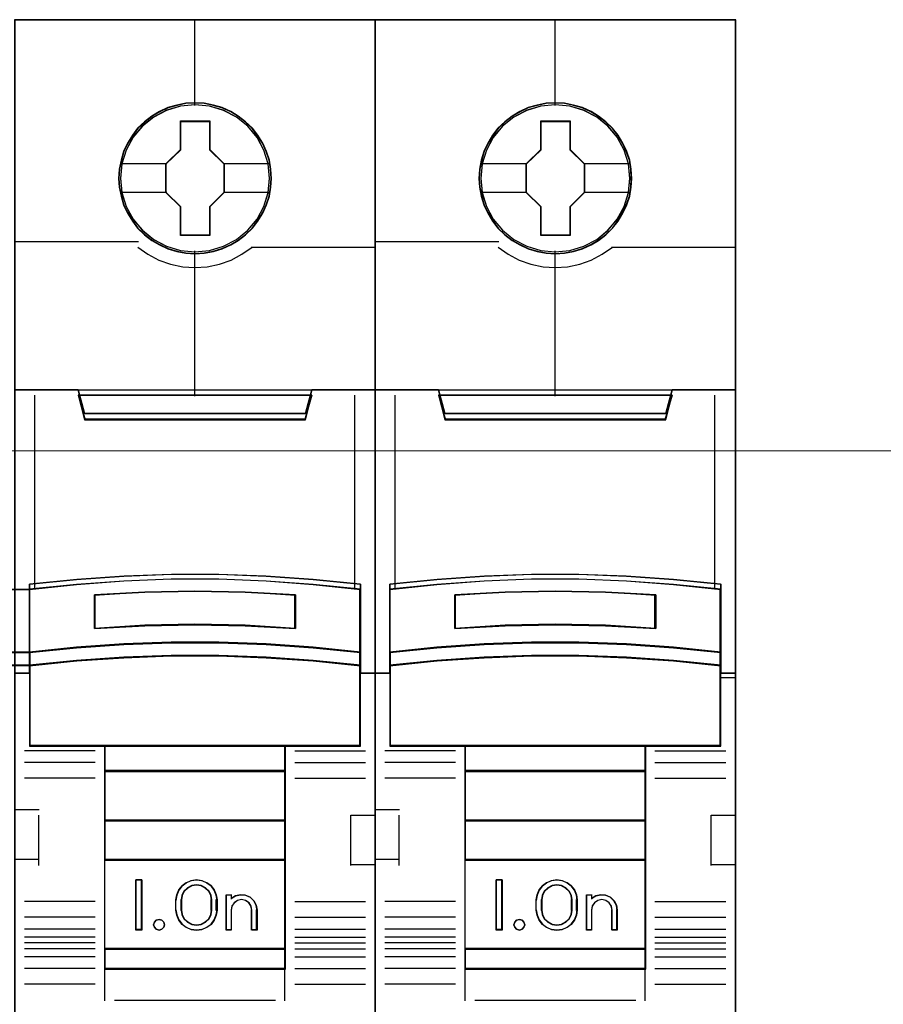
# Model space of a CAD drawing. Header units: millimetres. Extents: x 0 to 1096681, y -272449 to 90187.
# Tile 11 of 35: x 923708 to 928007, y -140419 to -135516. Entities that reach past the tile are written whole.
import ezdxf

# ---------------------------------------------------------------- set-up
doc = ezdxf.new("R2010")
doc.units = ezdxf.units.MM
doc.layers.add('45', color=7, linetype='Continuous')

msp = doc.modelspace()

# ---------------------------------------------------------------- linework, layer by layer
at = {"lineweight": 0}
msp.add_line((912950.761, -137662.987), (933790.438, -137662.987), dxfattribs=at)
for points in [[(923609.974, -138351.942), (923757.071, -138351.942)], [(923757.392, -138354.958), (923609.974, -138354.958)]]:
    msp.add_lwpolyline(points)
for points in [[(923609.974, -138664.169), (923756.805, -138664.169), (923756.805, -138734.361), (923609.974, -138734.361)], [(923609.974, -138667.598), (923756.805, -138667.598), (923756.805, -138731.012), (923609.974, -138731.012)]]:
    msp.add_lwpolyline(points, close=True)
at = {"layer": '45', "color": 7}
for points in [[(925479.861, -135516.31), (923682.554, -135516.31), (923682.554, -143687.009), (925479.861, -143687.009), (925479.861, -135516.31)], [(927273.348, -135516.31), (925476.041, -135516.31), (925476.041, -143687.009), (927273.348, -143687.009), (927273.348, -135516.31)], [(924961.535, -136306.231), (924959.304, -136261.098), (924952.052, -136215.964), (924936.433, -136172.482), (924918.024, -136130.652), (924894.594, -136091.573), (924866.702, -136056.897), (924833.232, -136024.974), (924796.414, -135996.903), (924759.597, -135972.685), (924716.085, -135953.971), (924672.574, -135941.312), (924626.831, -135932.505), (924581.646, -135930.304), (924535.903, -135932.505), (924491.275, -135941.312), (924446.09, -135953.971), (924404.81, -135972.685), (924365.761, -135996.903), (924329.502, -136024.974), (924295.473, -136056.897), (924269.255, -136091.573), (924244.71, -136130.652), (924224.628, -136172.482), (924212.913, -136215.964), (924203.987, -136261.098), (924200.64, -136306.231), (924203.987, -136350.814), (924212.913, -136394.846), (924224.628, -136438.328), (924244.71, -136479.609), (924269.255, -136519.238), (924295.473, -136555.014), (924329.502, -136586.938), (924365.761, -136615.009), (924404.81, -136638.126), (924446.09, -136656.839), (924491.275, -136670.049), (924535.903, -136679.406), (924581.646, -136681.608), (924626.831, -136679.406), (924672.574, -136670.049), (924716.085, -136656.839), (924759.597, -136638.126), (924796.414, -136615.009), (924833.232, -136586.938), (924866.702, -136555.014), (924894.594, -136519.238), (924918.024, -136479.609), (924936.433, -136438.328), (924952.052, -136394.846), (924959.304, -136350.814), (924961.535, -136306.231)], [(924961.535, -136306.231), (924959.304, -136261.098), (924952.052, -136215.964), (924936.433, -136172.482), (924918.024, -136130.652), (924894.594, -136091.573), (924866.702, -136056.897), (924833.232, -136024.974), (924796.414, -135996.903), (924759.597, -135972.685), (924716.085, -135953.971), (924672.574, -135941.312), (924626.831, -135932.505), (924581.646, -135930.304), (924535.903, -135932.505), (924491.275, -135941.312), (924446.09, -135953.971), (924404.81, -135972.685), (924365.761, -135996.903), (924329.502, -136024.974), (924295.473, -136056.897), (924269.255, -136091.573), (924244.71, -136130.652), (924224.628, -136172.482), (924212.913, -136215.964), (924203.987, -136261.098), (924200.64, -136306.231), (924203.987, -136350.814), (924212.913, -136394.846), (924224.628, -136438.328), (924244.71, -136479.609), (924269.255, -136519.238), (924295.473, -136555.014), (924329.502, -136586.938), (924365.761, -136615.009), (924404.81, -136638.126), (924446.09, -136656.839), (924491.275, -136670.049), (924535.903, -136679.406), (924581.646, -136681.608), (924626.831, -136679.406), (924672.574, -136670.049), (924716.085, -136656.839), (924759.597, -136638.126), (924796.414, -136615.009), (924833.232, -136586.938), (924866.702, -136555.014), (924894.594, -136519.238), (924918.024, -136479.609), (924936.433, -136438.328), (924952.052, -136394.846), (924959.304, -136350.814), (924961.535, -136306.231)], [(926755.022, -136306.231), (926752.791, -136261.098), (926745.539, -136215.964), (926729.92, -136172.482), (926711.511, -136130.652), (926688.081, -136091.573), (926660.189, -136056.897), (926626.719, -136024.974), (926589.901, -135996.903), (926553.084, -135972.685), (926509.572, -135953.971), (926466.061, -135941.312), (926420.318, -135932.505), (926375.133, -135930.304), (926329.39, -135932.505), (926284.762, -135941.312), (926239.577, -135953.971), (926198.297, -135972.685), (926159.248, -135996.903), (926122.989, -136024.974), (926088.96, -136056.897), (926062.742, -136091.573), (926038.197, -136130.652), (926018.115, -136172.482), (926006.4, -136215.964), (925997.474, -136261.098), (925994.127, -136306.231), (925997.474, -136350.814), (926006.4, -136394.846), (926018.115, -136438.328), (926038.197, -136479.609), (926062.742, -136519.238), (926088.96, -136555.014), (926122.989, -136586.938), (926159.248, -136615.009), (926198.297, -136638.126), (926239.577, -136656.839), (926284.762, -136670.049), (926329.39, -136679.406), (926375.133, -136681.608), (926420.318, -136679.406), (926466.061, -136670.049), (926509.572, -136656.839), (926553.084, -136638.126), (926589.901, -136615.009), (926626.719, -136586.938), (926660.189, -136555.014), (926688.081, -136519.238), (926711.511, -136479.609), (926729.92, -136438.328), (926745.539, -136394.846), (926752.791, -136350.814), (926755.022, -136306.231)], [(926755.022, -136306.231), (926752.791, -136261.098), (926745.539, -136215.964), (926729.92, -136172.482), (926711.511, -136130.652), (926688.081, -136091.573), (926660.189, -136056.897), (926626.719, -136024.974), (926589.901, -135996.903), (926553.084, -135972.685), (926509.572, -135953.971), (926466.061, -135941.312), (926420.318, -135932.505), (926375.133, -135930.304), (926329.39, -135932.505), (926284.762, -135941.312), (926239.577, -135953.971), (926198.297, -135972.685), (926159.248, -135996.903), (926122.989, -136024.974), (926088.96, -136056.897), (926062.742, -136091.573), (926038.197, -136130.652), (926018.115, -136172.482), (926006.4, -136215.964), (925997.474, -136261.098), (925994.127, -136306.231), (925997.474, -136350.814), (926006.4, -136394.846), (926018.115, -136438.328), (926038.197, -136479.609), (926062.742, -136519.238), (926088.96, -136555.014), (926122.989, -136586.938), (926159.248, -136615.009), (926198.297, -136638.126), (926239.577, -136656.839), (926284.762, -136670.049), (926329.39, -136679.406), (926375.133, -136681.608), (926420.318, -136679.406), (926466.061, -136670.049), (926509.572, -136656.839), (926553.084, -136638.126), (926589.901, -136615.009), (926626.719, -136586.938), (926660.189, -136555.014), (926688.081, -136519.238), (926711.511, -136479.609), (926729.92, -136438.328), (926745.539, -136394.846), (926752.791, -136350.814), (926755.022, -136306.231)], [(924509.731, -136020.604), (924654.848, -136020.604), (924654.848, -136163.395), (924726.844, -136233.963), (924726.844, -136376.754), (924654.848, -136448.425), (924654.848, -136590.113), (924509.731, -136590.113), (924509.731, -136448.425), (924436.047, -136376.754), (924436.047, -136233.963), (924509.731, -136163.395), (924509.731, -136020.604)], [(924509.731, -136020.604), (924654.848, -136020.604), (924654.848, -136020.604), (924654.848, -136163.395), (924654.848, -136163.395), (924726.844, -136233.963), (924726.844, -136233.963), (924726.844, -136376.754), (924726.844, -136376.754), (924654.848, -136448.425), (924654.848, -136448.425), (924654.848, -136590.113), (924654.848, -136590.113), (924509.731, -136590.113), (924509.731, -136590.113), (924509.731, -136448.425), (924509.731, -136448.425), (924436.047, -136376.754), (924436.047, -136376.754), (924436.047, -136233.963), (924436.047, -136233.963), (924509.731, -136163.395), (924509.731, -136163.395), (924509.731, -136020.604), (924509.731, -136020.604)], [(924510.673, -136022.515), (924653.884, -136022.515), (924653.884, -136164.407), (924724.934, -136234.532), (924724.934, -136376.424), (924653.884, -136447.644), (924653.884, -136588.441), (924510.673, -136588.441), (924510.673, -136447.644), (924437.957, -136376.424), (924437.957, -136234.532), (924510.673, -136164.407), (924510.673, -136022.515)], [(926303.218, -136020.604), (926448.335, -136020.604), (926448.335, -136163.395), (926520.331, -136233.963), (926520.331, -136376.754), (926448.335, -136448.425), (926448.335, -136590.113), (926303.218, -136590.113), (926303.218, -136448.425), (926229.534, -136376.754), (926229.534, -136233.963), (926303.218, -136163.395), (926303.218, -136020.604)], [(926303.218, -136020.604), (926448.335, -136020.604), (926448.335, -136020.604), (926448.335, -136163.395), (926448.335, -136163.395), (926520.331, -136233.963), (926520.331, -136233.963), (926520.331, -136376.754), (926520.331, -136376.754), (926448.335, -136448.425), (926448.335, -136448.425), (926448.335, -136590.113), (926448.335, -136590.113), (926303.218, -136590.113), (926303.218, -136590.113), (926303.218, -136448.425), (926303.218, -136448.425), (926229.534, -136376.754), (926229.534, -136376.754), (926229.534, -136233.963), (926229.534, -136233.963), (926303.218, -136163.395), (926303.218, -136163.395), (926303.218, -136020.604), (926303.218, -136020.604)], [(926304.16, -136022.515), (926447.371, -136022.515), (926447.371, -136164.407), (926518.421, -136234.532), (926518.421, -136376.424), (926447.371, -136447.644), (926447.371, -136588.441), (926304.16, -136588.441), (926304.16, -136447.644), (926231.444, -136376.424), (926231.444, -136234.532), (926304.16, -136164.407), (926304.16, -136022.515)], [(926256.802, -138277.886), (926492.587, -138277.886), (926728.372, -138286.673), (926963.601, -138303.148), (927198.831, -138326.213), (927198.831, -138639.785), (927198.831, -138706.783), (927198.831, -138769.937), (927273.348, -138769.937), (927273.348, -137358.585), (927173.25, -137358.585), (926955.816, -137358.585), (926924.119, -137476.655), (925825.27, -137476.655), (925793.572, -137358.585), (925576.138, -137358.585), (925476.041, -137358.585), (925476.041, -138769.937), (925550.558, -138769.937), (925550.558, -138706.783), (925550.558, -138639.785), (925550.558, -138326.213), (925784.675, -138303.148), (926021.016, -138286.673), (926256.802, -138277.886)], [(924031.111, -137507.923), (925131.304, -137507.923), (925163.04, -137386.089), (924580.65, -137386.089), (923999.374, -137386.089), (924031.111, -137507.923)], [(925824.598, -137507.923), (926924.791, -137507.923), (926956.527, -137386.089), (926374.137, -137386.089), (925792.861, -137386.089), (925824.598, -137507.923)], [(924934.829, -138627.291), (925170.1, -138643.354), (925405.371, -138667.725), (925405.371, -138351.447), (925170.1, -138328.184), (924934.829, -138311.566), (924699.001, -138302.704), (924463.174, -138302.704), (924227.347, -138311.566), (923990.964, -138328.184), (923756.805, -138351.447), (923756.805, -138667.725), (923990.964, -138643.354), (924227.347, -138627.291), (924463.174, -138618.982), (924699.001, -138618.982), (924934.829, -138627.291)], [(926728.316, -138627.291), (926963.587, -138643.354), (927198.858, -138667.725), (927198.858, -138351.447), (926963.587, -138328.184), (926728.316, -138311.566), (926492.488, -138302.704), (926256.661, -138302.704), (926020.834, -138311.566), (925784.451, -138328.184), (925550.292, -138351.447), (925550.292, -138667.725), (925784.451, -138643.354), (926020.834, -138627.291), (926256.661, -138618.982), (926492.488, -138618.982), (926728.316, -138627.291)], [(925081.388, -138380.496), (925081.388, -138547.804), (924831.238, -138533.815), (924580.531, -138529.338), (924330.938, -138533.815), (924080.788, -138547.804), (924080.788, -138380.496), (924330.938, -138365.947), (924580.531, -138361.471), (924831.238, -138365.947), (925081.388, -138380.496)], [(924831.238, -138533.815), (925081.388, -138547.804), (925081.388, -138380.496), (924831.238, -138365.947), (924580.531, -138361.471), (924330.938, -138365.947), (924080.788, -138380.496), (924080.788, -138547.804), (924330.938, -138533.815), (924580.531, -138529.338), (924831.238, -138533.815)], [(926874.875, -138380.496), (926874.875, -138547.804), (926624.725, -138533.815), (926374.018, -138529.338), (926124.425, -138533.815), (925874.275, -138547.804), (925874.275, -138380.496), (926124.425, -138365.947), (926374.018, -138361.471), (926624.725, -138365.947), (926874.875, -138380.496)], [(926624.725, -138533.815), (926874.875, -138547.804), (926874.875, -138380.496), (926624.725, -138365.947), (926374.018, -138361.471), (926124.425, -138365.947), (925874.275, -138380.496), (925874.275, -138547.804), (926124.425, -138533.815), (926374.018, -138529.338), (926624.725, -138533.815)], [(925170.1, -138640.335), (924934.829, -138623.907), (924699.001, -138615.409), (924463.174, -138615.409), (924227.347, -138623.907), (923990.964, -138640.335), (923756.805, -138665.261), (923756.805, -138734.375), (923990.964, -138709.449), (924227.347, -138693.02), (924463.174, -138684.523), (924699.001, -138684.523), (924934.829, -138693.02), (925170.1, -138709.449), (925405.371, -138734.375), (925405.371, -138665.261), (925170.1, -138640.335)], [(926963.587, -138640.335), (926728.316, -138623.907), (926492.488, -138615.409), (926256.661, -138615.409), (926020.834, -138623.907), (925784.451, -138640.335), (925550.292, -138665.261), (925550.292, -138734.375), (925784.451, -138709.449), (926020.834, -138693.02), (926256.661, -138684.523), (926492.488, -138684.523), (926728.316, -138693.02), (926963.587, -138709.449), (927198.858, -138734.375), (927198.858, -138665.261), (926963.587, -138640.335)], [(924934.829, -138690.583), (924699.001, -138682.298), (924463.174, -138682.298), (924227.347, -138690.583), (923990.964, -138706.601), (923756.805, -138730.903), (923756.805, -138794.422), (923756.805, -139133.558), (924131.681, -139133.558), (925030.495, -139133.558), (925405.371, -139133.558), (925405.371, -138794.422), (925405.371, -138730.903), (925170.1, -138706.601), (924934.829, -138690.583)], [(926728.316, -138690.583), (926492.488, -138682.298), (926256.661, -138682.298), (926020.834, -138690.583), (925784.451, -138706.601), (925550.292, -138730.903), (925550.292, -138794.422), (925550.292, -139133.558), (925925.168, -139133.558), (926823.982, -139133.558), (927198.858, -139133.558), (927198.858, -138794.422), (927198.858, -138730.903), (926963.587, -138706.601), (926728.316, -138690.583)], [(924130.925, -139258.974), (925031.489, -139258.974), (925031.489, -139129.497), (924130.925, -139129.497), (924130.925, -139258.974)], [(925924.412, -139258.974), (926824.976, -139258.974), (926824.976, -139129.497), (925924.412, -139129.497), (925924.412, -139258.974)], [(925031.489, -139254.913), (924130.925, -139254.913), (924130.925, -139505.268), (925031.489, -139505.268), (925031.489, -139254.913)], [(926824.976, -139254.913), (925924.412, -139254.913), (925924.412, -139505.268), (926824.976, -139505.268), (926824.976, -139254.913)], [(925031.489, -139501.446), (924130.925, -139501.446), (924130.925, -139701.873), (925031.489, -139701.873), (925031.489, -139501.446)], [(926824.976, -139501.446), (925924.412, -139501.446), (925924.412, -139701.873), (926824.976, -139701.873), (926824.976, -139501.446)], [(924130.925, -140145.011), (925031.489, -140145.011), (925031.489, -139698.051), (924130.925, -139698.051), (924130.925, -140145.011)], [(925924.412, -140145.011), (926824.976, -140145.011), (926824.976, -139698.051), (925924.412, -139698.051), (925924.412, -140145.011)], [(924316.911, -139799.34), (924316.911, -140049.695), (924287.306, -140049.695), (924287.306, -139799.34), (924316.911, -139799.34)], [(924686.83, -139873.89), (924690.793, -139898.925), (924690.793, -139950.109), (924686.83, -139975.144), (924676.074, -139999.624), (924660.789, -140020.765), (924639.842, -140035.786), (924614.933, -140045.8), (924588.892, -140049.695), (924562.284, -140045.8), (924537.375, -140035.786), (924516.994, -140020.765), (924501.143, -139999.624), (924490.386, -139975.144), (924486.424, -139950.109), (924486.424, -139898.925), (924490.386, -139873.89), (924501.143, -139849.411), (924516.994, -139828.269), (924537.375, -139813.248), (924562.284, -139803.234), (924588.892, -139799.34), (924614.933, -139803.234), (924639.842, -139813.248), (924660.789, -139828.269), (924676.074, -139849.411), (924686.83, -139873.89)], [(926110.398, -139799.34), (926110.398, -140049.695), (926080.793, -140049.695), (926080.793, -139799.34), (926110.398, -139799.34)], [(926480.317, -139873.89), (926484.28, -139898.925), (926484.28, -139950.109), (926480.317, -139975.144), (926469.561, -139999.624), (926454.276, -140020.765), (926433.329, -140035.786), (926408.42, -140045.8), (926382.379, -140049.695), (926355.771, -140045.8), (926330.862, -140035.786), (926310.481, -140020.765), (926294.63, -139999.624), (926283.873, -139975.144), (926279.911, -139950.109), (926279.911, -139898.925), (926283.873, -139873.89), (926294.63, -139849.411), (926310.481, -139828.269), (926330.862, -139813.248), (926355.771, -139803.234), (926382.379, -139799.34), (926408.42, -139803.234), (926433.329, -139813.248), (926454.276, -139828.269), (926469.561, -139849.411), (926480.317, -139873.89)], [(924665.247, -139950.119), (924665.247, -139898.756), (924661.258, -139876.425), (924651.002, -139855.21), (924633.338, -139838.461), (924612.255, -139827.853), (924588.893, -139823.945), (924564.962, -139827.853), (924543.879, -139838.461), (924526.215, -139855.21), (924515.958, -139876.425), (924511.97, -139898.756), (924511.97, -139950.119), (924515.958, -139972.451), (924526.215, -139993.666), (924543.879, -140010.415), (924564.962, -140021.023), (924588.893, -140024.372), (924612.255, -140021.023), (924633.338, -140010.415), (924651.002, -139993.666), (924661.258, -139972.451), (924665.247, -139950.119)], [(926458.734, -139950.119), (926458.734, -139898.756), (926454.745, -139876.425), (926444.489, -139855.21), (926426.825, -139838.461), (926405.742, -139827.853), (926382.38, -139823.945), (926358.449, -139827.853), (926337.366, -139838.461), (926319.702, -139855.21), (926309.445, -139876.425), (926305.457, -139898.756), (926305.457, -139950.119), (926309.445, -139972.451), (926319.702, -139993.666), (926337.366, -140010.415), (926358.449, -140021.023), (926382.38, -140024.372), (926405.742, -140021.023), (926426.825, -140010.415), (926444.489, -139993.666), (926454.745, -139972.451), (926458.734, -139950.119)], [(924782.787, -139878.76), (924807.859, -139873.156), (924831.79, -139875.398), (924855.152, -139885.486), (924873.386, -139902.859), (924885.922, -139924.717), (924889.91, -139949.376), (924889.91, -140049.695), (924863.699, -140049.695), (924863.699, -139949.376), (924859.711, -139929.2), (924849.454, -139912.947), (924832.93, -139901.738), (924812.417, -139897.815), (924793.044, -139901.738), (924777.089, -139912.947), (924765.123, -139929.2), (924761.705, -139949.376), (924761.705, -140049.695), (924736.633, -140049.695), (924736.633, -139873.156), (924761.705, -139873.156), (924761.705, -139892.211), (924782.787, -139878.76)], [(926576.274, -139878.76), (926601.346, -139873.156), (926625.277, -139875.398), (926648.639, -139885.486), (926666.873, -139902.859), (926679.409, -139924.717), (926683.397, -139949.376), (926683.397, -140049.695), (926657.186, -140049.695), (926657.186, -139949.376), (926653.198, -139929.2), (926642.941, -139912.947), (926626.417, -139901.738), (926605.904, -139897.815), (926586.531, -139901.738), (926570.576, -139912.947), (926558.61, -139929.2), (926555.192, -139949.376), (926555.192, -140049.695), (926530.12, -140049.695), (926530.12, -139873.156), (926555.192, -139873.156), (926555.192, -139892.211), (926576.274, -139878.76)], [(924425.288, -140009.445), (924428.885, -140022.467), (924425.288, -140035.489), (924415.695, -140045.551), (924402.506, -140049.695), (924388.117, -140045.551), (924379.124, -140035.489), (924374.928, -140022.467), (924379.124, -140009.445), (924388.117, -139999.382), (924402.506, -139996.422), (924415.695, -139999.382), (924425.288, -140009.445)], [(926218.775, -140009.445), (926222.372, -140022.467), (926218.775, -140035.489), (926209.182, -140045.551), (926195.993, -140049.695), (926181.604, -140045.551), (926172.611, -140035.489), (926168.415, -140022.467), (926172.611, -140009.445), (926181.604, -139999.382), (926195.993, -139996.422), (926209.182, -139999.382), (926218.775, -140009.445)], [(925031.489, -140140.95), (924130.925, -140140.95), (924130.925, -140243.433), (925031.489, -140243.433), (925031.489, -140140.95)], [(926824.976, -140140.95), (925924.412, -140140.95), (925924.412, -140243.433), (926824.976, -140243.433), (926824.976, -140140.95)]]:
    msp.add_lwpolyline(points, close=True, dxfattribs=at)
at = {"layer": '45', "color": 139}
for points in [[(925479.861, -135516.31), (923682.554, -135516.31), (923682.554, -143687.009), (925479.861, -143687.009), (925479.861, -135516.31)], [(927273.348, -135516.31), (925476.041, -135516.31), (925476.041, -143687.009), (927273.348, -143687.009), (927273.348, -135516.31)], [(924959.625, -136306.23), (924957.405, -136261.326), (924950.19, -136216.422), (924934.649, -136173.161), (924916.332, -136131.543), (924893.021, -136092.663), (924865.269, -136058.164), (924831.966, -136026.403), (924795.333, -135998.475), (924758.701, -135974.381), (924715.408, -135955.762), (924672.114, -135943.167), (924626.601, -135934.405), (924581.643, -135932.215), (924536.13, -135934.405), (924491.726, -135943.167), (924446.768, -135955.762), (924405.695, -135974.381), (924366.842, -135998.475), (924330.765, -136026.403), (924296.907, -136058.164), (924270.82, -136092.663), (924246.399, -136131.543), (924226.417, -136173.161), (924214.761, -136216.422), (924205.881, -136261.326), (924202.55, -136306.23), (924205.881, -136350.586), (924214.761, -136394.394), (924226.417, -136437.655), (924246.399, -136478.725), (924270.82, -136518.153), (924296.907, -136553.747), (924330.765, -136585.508), (924366.842, -136613.436), (924405.695, -136636.436), (924446.768, -136655.054), (924491.726, -136668.197), (924536.13, -136677.506), (924581.643, -136679.697), (924626.601, -136677.506), (924672.114, -136668.197), (924715.408, -136655.054), (924758.701, -136636.436), (924795.333, -136613.436), (924831.966, -136585.508), (924865.269, -136553.747), (924893.021, -136518.153), (924916.332, -136478.725), (924934.649, -136437.655), (924950.19, -136394.394), (924957.405, -136350.586), (924959.625, -136306.23)], [(924952.702, -136306.314), (924944.892, -136234.187), (924924.254, -136165.913), (924890.228, -136102.595), (924843.373, -136046.986), (924787.593, -136001.287), (924723.446, -135967.701), (924653.721, -135946.228), (924581.207, -135939.62), (924508.693, -135946.228), (924438.968, -135967.701), (924375.379, -136001.287), (924319.042, -136046.986), (924272.186, -136102.595), (924238.161, -136165.913), (924217.522, -136234.187), (924209.713, -136306.314), (924217.522, -136377.891), (924238.161, -136446.715), (924272.186, -136509.482), (924319.042, -136565.092), (924375.379, -136610.24), (924438.968, -136644.377), (924508.693, -136665.299), (924581.207, -136673.008), (924653.721, -136665.299), (924723.446, -136644.377), (924787.593, -136610.24), (924843.373, -136565.092), (924890.228, -136509.482), (924924.254, -136446.715), (924944.892, -136377.891), (924952.702, -136306.314)], [(924952.224, -136305.681), (924944.971, -136234.12), (924924.328, -136165.862), (924889.737, -136102.008), (924843.988, -136046.411), (924787.638, -136001.273), (924722.919, -135967.144), (924653.179, -135946.226), (924580.649, -135939.62), (924508.678, -135946.226), (924439.496, -135967.144), (924374.777, -136001.273), (924318.427, -136046.411), (924272.677, -136102.008), (924238.086, -136165.862), (924216.885, -136234.12), (924210.19, -136305.681), (924216.885, -136377.241), (924238.086, -136446.049), (924272.677, -136508.803), (924318.427, -136564.95), (924374.777, -136610.088), (924439.496, -136643.667), (924508.678, -136665.135), (924580.649, -136672.291), (924653.179, -136665.135), (924722.919, -136643.667), (924787.638, -136610.088), (924843.988, -136564.95), (924889.737, -136508.803), (924924.328, -136446.049), (924944.971, -136377.241), (924952.224, -136305.681)], [(926753.112, -136306.23), (926750.892, -136261.326), (926743.677, -136216.422), (926728.136, -136173.161), (926709.819, -136131.543), (926686.508, -136092.663), (926658.756, -136058.164), (926625.453, -136026.403), (926588.82, -135998.475), (926552.188, -135974.381), (926508.895, -135955.762), (926465.601, -135943.167), (926420.088, -135934.405), (926375.13, -135932.215), (926329.617, -135934.405), (926285.213, -135943.167), (926240.255, -135955.762), (926199.182, -135974.381), (926160.329, -135998.475), (926124.252, -136026.403), (926090.394, -136058.164), (926064.307, -136092.663), (926039.886, -136131.543), (926019.904, -136173.161), (926008.248, -136216.422), (925999.368, -136261.326), (925996.037, -136306.23), (925999.368, -136350.586), (926008.248, -136394.394), (926019.904, -136437.655), (926039.886, -136478.725), (926064.307, -136518.153), (926090.394, -136553.747), (926124.252, -136585.508), (926160.329, -136613.436), (926199.182, -136636.436), (926240.255, -136655.054), (926285.213, -136668.197), (926329.617, -136677.506), (926375.13, -136679.697), (926420.088, -136677.506), (926465.601, -136668.197), (926508.895, -136655.054), (926552.188, -136636.436), (926588.82, -136613.436), (926625.453, -136585.508), (926658.756, -136553.747), (926686.508, -136518.153), (926709.819, -136478.725), (926728.136, -136437.655), (926743.677, -136394.394), (926750.892, -136350.586), (926753.112, -136306.23)], [(926746.189, -136306.314), (926738.379, -136234.187), (926717.741, -136165.913), (926683.715, -136102.595), (926636.86, -136046.986), (926581.08, -136001.287), (926516.933, -135967.701), (926447.208, -135946.228), (926374.694, -135939.62), (926302.18, -135946.228), (926232.455, -135967.701), (926168.866, -136001.287), (926112.529, -136046.986), (926065.673, -136102.595), (926031.648, -136165.913), (926011.009, -136234.187), (926003.2, -136306.314), (926011.009, -136377.891), (926031.648, -136446.715), (926065.673, -136509.482), (926112.529, -136565.092), (926168.866, -136610.24), (926232.455, -136644.377), (926302.18, -136665.299), (926374.694, -136673.008), (926447.208, -136665.299), (926516.933, -136644.377), (926581.08, -136610.24), (926636.86, -136565.092), (926683.715, -136509.482), (926717.741, -136446.715), (926738.379, -136377.891), (926746.189, -136306.314)], [(926745.711, -136305.681), (926738.458, -136234.12), (926717.815, -136165.862), (926683.224, -136102.008), (926637.475, -136046.411), (926581.125, -136001.273), (926516.406, -135967.144), (926446.666, -135946.226), (926374.136, -135939.62), (926302.165, -135946.226), (926232.983, -135967.144), (926168.264, -136001.273), (926111.914, -136046.411), (926066.164, -136102.008), (926031.573, -136165.862), (926010.372, -136234.12), (926003.677, -136305.681), (926010.372, -136377.241), (926031.573, -136446.049), (926066.164, -136508.803), (926111.914, -136564.95), (926168.264, -136610.088), (926232.983, -136643.667), (926302.165, -136665.135), (926374.136, -136672.291), (926446.666, -136665.135), (926516.406, -136643.667), (926581.125, -136610.088), (926637.475, -136564.95), (926683.224, -136508.803), (926717.815, -136446.049), (926738.458, -136377.241), (926745.711, -136305.681)], [(924934.009, -138692.424), (924698.728, -138684.209), (924463.447, -138684.209), (924228.167, -138692.424), (923992.331, -138708.306), (923758.715, -138732.403), (923758.715, -138795.384), (923758.715, -139131.647), (924132.723, -139131.647), (925029.453, -139131.647), (925403.461, -139131.647), (925403.461, -138795.384), (925403.461, -138732.403), (925168.735, -138708.306), (924934.009, -138692.424)], [(926727.496, -138692.424), (926492.215, -138684.209), (926256.934, -138684.209), (926021.654, -138692.424), (925785.818, -138708.306), (925552.202, -138732.403), (925552.202, -138795.384), (925552.202, -139131.647), (925926.21, -139131.647), (926822.94, -139131.647), (927196.948, -139131.647), (927196.948, -138795.384), (927196.948, -138732.403), (926962.222, -138708.306), (926727.496, -138692.424)], [(924428.885, -140022.467), (924425.288, -140009.445), (924415.695, -139999.382), (924402.506, -139996.422), (924388.117, -139999.382), (924379.124, -140009.445), (924374.928, -140022.467), (924379.124, -140035.489), (924388.117, -140045.551), (924402.506, -140049.695), (924415.695, -140045.551), (924425.288, -140035.489), (924428.885, -140022.467)], [(926222.372, -140022.467), (926218.775, -140009.445), (926209.182, -139999.382), (926195.993, -139996.422), (926181.604, -139999.382), (926172.611, -140009.445), (926168.415, -140022.467), (926172.611, -140035.489), (926181.604, -140045.551), (926195.993, -140049.695), (926209.182, -140045.551), (926218.775, -140035.489), (926222.372, -140022.467)]]:
    msp.add_lwpolyline(points, close=True, dxfattribs=at)
at = {"layer": '45', "color": 59}
for points in [[(925477.951, -135518.221), (923684.464, -135518.221), (923684.464, -143685.097), (925477.951, -143685.097), (925477.951, -135518.221)], [(927271.438, -135518.221), (925477.951, -135518.221), (925477.951, -143685.097), (927271.438, -143685.097), (927271.438, -135518.221)], [(926257.052, -138277.308), (926492.336, -138277.308), (926727.621, -138286.07), (926962.35, -138302.501), (927197.079, -138325.503), (927197.079, -138638.227), (927197.079, -138705.043), (927197.079, -138768.026), (927271.438, -138768.026), (927271.438, -137360.496), (927171.553, -137360.496), (926954.581, -137360.496), (926922.951, -137478.247), (925826.438, -137478.247), (925794.807, -137360.496), (925577.836, -137360.496), (925477.951, -137360.496), (925477.951, -138768.026), (925552.309, -138768.026), (925552.309, -138705.043), (925552.309, -138638.227), (925552.309, -138325.503), (925785.929, -138302.501), (926021.768, -138286.07), (926257.052, -138277.308)], [(924031.111, -137507.923), (925131.304, -137507.923), (925163.04, -137386.089), (924580.65, -137386.089), (923999.374, -137386.089), (924031.111, -137507.923)], [(925824.598, -137507.923), (926924.791, -137507.923), (926956.527, -137386.089), (926374.137, -137386.089), (925792.861, -137386.089), (925824.598, -137507.923)], [(924934.829, -138627.291), (925170.1, -138643.354), (925405.371, -138667.725), (925405.371, -138351.447), (925170.1, -138328.184), (924934.829, -138311.566), (924699.001, -138302.704), (924463.174, -138302.704), (924227.347, -138311.566), (923990.964, -138328.184), (923756.805, -138351.447), (923756.805, -138667.725), (923990.964, -138643.354), (924227.347, -138627.291), (924463.174, -138618.982), (924699.001, -138618.982), (924934.829, -138627.291)], [(926728.316, -138627.291), (926963.587, -138643.354), (927198.858, -138667.725), (927198.858, -138351.447), (926963.587, -138328.184), (926728.316, -138311.566), (926492.488, -138302.704), (926256.661, -138302.704), (926020.834, -138311.566), (925784.451, -138328.184), (925550.292, -138351.447), (925550.292, -138667.725), (925784.451, -138643.354), (926020.834, -138627.291), (926256.661, -138618.982), (926492.488, -138618.982), (926728.316, -138627.291)], [(925081.388, -138380.496), (925081.388, -138547.804), (924831.238, -138533.815), (924580.531, -138529.338), (924330.938, -138533.815), (924080.788, -138547.804), (924080.788, -138380.496), (924330.938, -138365.947), (924580.531, -138361.471), (924831.238, -138365.947), (925081.388, -138380.496)], [(924831.238, -138533.815), (925081.388, -138547.804), (925081.388, -138380.496), (924831.238, -138365.947), (924580.531, -138361.471), (924330.938, -138365.947), (924080.788, -138380.496), (924080.788, -138547.804), (924330.938, -138533.815), (924580.531, -138529.338), (924831.238, -138533.815)], [(924830.283, -138532.19), (925079.478, -138545.892), (925079.478, -138382.016), (924830.283, -138367.766), (924580.533, -138363.382), (924331.893, -138367.766), (924082.698, -138382.016), (924082.698, -138545.892), (924331.893, -138532.19), (924580.533, -138527.806), (924830.283, -138532.19)], [(926874.875, -138380.496), (926874.875, -138547.804), (926624.725, -138533.815), (926374.018, -138529.338), (926124.425, -138533.815), (925874.275, -138547.804), (925874.275, -138380.496), (926124.425, -138365.947), (926374.018, -138361.471), (926624.725, -138365.947), (926874.875, -138380.496)], [(926624.725, -138533.815), (926874.875, -138547.804), (926874.875, -138380.496), (926624.725, -138365.947), (926374.018, -138361.471), (926124.425, -138365.947), (925874.275, -138380.496), (925874.275, -138547.804), (926124.425, -138533.815), (926374.018, -138529.338), (926624.725, -138533.815)], [(926623.77, -138532.19), (926872.965, -138545.892), (926872.965, -138382.016), (926623.77, -138367.766), (926374.02, -138363.382), (926125.38, -138367.766), (925876.185, -138382.016), (925876.185, -138545.892), (926125.38, -138532.19), (926374.02, -138527.806), (926623.77, -138532.19)], [(925170.1, -138640.335), (924934.829, -138623.907), (924699.001, -138615.409), (924463.174, -138615.409), (924227.347, -138623.907), (923990.964, -138640.335), (923756.805, -138665.261), (923756.805, -138734.375), (923990.964, -138709.449), (924227.347, -138693.02), (924463.174, -138684.523), (924699.001, -138684.523), (924934.829, -138693.02), (925170.1, -138709.449), (925405.371, -138734.375), (925405.371, -138665.261), (925170.1, -138640.335)], [(925168.735, -138641.445), (924934.009, -138625.545), (924698.728, -138617.32), (924463.447, -138617.32), (924228.167, -138625.545), (923992.331, -138641.445), (923758.715, -138665.571), (923758.715, -138732.464), (923992.331, -138708.339), (924228.167, -138692.438), (924463.447, -138684.213), (924698.728, -138684.213), (924934.009, -138692.438), (925168.735, -138708.339), (925403.461, -138732.464), (925403.461, -138665.571), (925168.735, -138641.445)], [(926963.587, -138640.335), (926728.316, -138623.907), (926492.488, -138615.409), (926256.661, -138615.409), (926020.834, -138623.907), (925784.451, -138640.335), (925550.292, -138665.261), (925550.292, -138734.375), (925784.451, -138709.449), (926020.834, -138693.02), (926256.661, -138684.523), (926492.488, -138684.523), (926728.316, -138693.02), (926963.587, -138709.449), (927198.858, -138734.375), (927198.858, -138665.261), (926963.587, -138640.335)], [(926962.222, -138641.445), (926727.496, -138625.545), (926492.215, -138617.32), (926256.934, -138617.32), (926021.654, -138625.545), (925785.818, -138641.445), (925552.202, -138665.571), (925552.202, -138732.464), (925785.818, -138708.339), (926021.654, -138692.438), (926256.934, -138684.213), (926492.215, -138684.213), (926727.496, -138692.438), (926962.222, -138708.339), (927196.948, -138732.464), (927196.948, -138665.571), (926962.222, -138641.445)], [(924934.829, -138690.583), (924699.001, -138682.298), (924463.174, -138682.298), (924227.347, -138690.583), (923990.964, -138706.601), (923756.805, -138730.903), (923756.805, -138794.422), (923756.805, -139133.558), (924131.681, -139133.558), (925030.495, -139133.558), (925405.371, -139133.558), (925405.371, -138794.422), (925405.371, -138730.903), (925170.1, -138706.601), (924934.829, -138690.583)], [(926728.316, -138690.583), (926492.488, -138682.298), (926256.661, -138682.298), (926020.834, -138690.583), (925784.451, -138706.601), (925550.292, -138730.903), (925550.292, -138794.422), (925550.292, -139133.558), (925925.168, -139133.558), (926823.982, -139133.558), (927198.858, -139133.558), (927198.858, -138794.422), (927198.858, -138730.903), (926963.587, -138706.601), (926728.316, -138690.583)], [(924130.925, -139258.974), (925031.489, -139258.974), (925031.489, -139129.497), (924130.925, -139129.497), (924130.925, -139258.974)], [(924132.597, -139257.063), (925029.579, -139257.063), (925029.579, -139131.408), (924132.597, -139131.408), (924132.597, -139257.063)], [(925924.412, -139258.974), (926824.976, -139258.974), (926824.976, -139129.497), (925924.412, -139129.497), (925924.412, -139258.974)], [(925926.084, -139257.063), (926823.066, -139257.063), (926823.066, -139131.408), (925926.084, -139131.408), (925926.084, -139257.063)], [(925031.489, -139254.913), (924130.925, -139254.913), (924130.925, -139505.268), (925031.489, -139505.268), (925031.489, -139254.913)], [(925029.579, -139256.824), (924132.597, -139256.824), (924132.597, -139503.596), (925029.579, -139503.596), (925029.579, -139256.824)], [(926824.976, -139254.913), (925924.412, -139254.913), (925924.412, -139505.268), (926824.976, -139505.268), (926824.976, -139254.913)], [(926823.066, -139256.824), (925926.084, -139256.824), (925926.084, -139503.596), (926823.066, -139503.596), (926823.066, -139256.824)], [(925031.489, -139501.446), (924130.925, -139501.446), (924130.925, -139701.873), (925031.489, -139701.873), (925031.489, -139501.446)], [(925029.579, -139503.357), (924132.597, -139503.357), (924132.597, -139699.962), (925029.579, -139699.962), (925029.579, -139503.357)], [(926824.976, -139501.446), (925924.412, -139501.446), (925924.412, -139701.873), (926824.976, -139701.873), (926824.976, -139501.446)], [(926823.066, -139503.357), (925926.084, -139503.357), (925926.084, -139699.962), (926823.066, -139699.962), (926823.066, -139503.357)], [(924130.925, -140145.011), (925031.489, -140145.011), (925031.489, -139698.051), (924130.925, -139698.051), (924130.925, -140145.011)], [(925924.412, -140145.011), (926824.976, -140145.011), (926824.976, -139698.051), (925924.412, -139698.051), (925924.412, -140145.011)], [(924316.911, -139799.34), (924316.911, -140049.695), (924287.306, -140049.695), (924287.306, -139799.34), (924316.911, -139799.34)], [(924686.83, -139873.89), (924690.793, -139898.925), (924690.793, -139950.109), (924686.83, -139975.144), (924676.074, -139999.624), (924660.789, -140020.765), (924639.842, -140035.786), (924614.933, -140045.8), (924588.892, -140049.695), (924562.284, -140045.8), (924537.375, -140035.786), (924516.994, -140020.765), (924501.143, -139999.624), (924490.386, -139975.144), (924486.424, -139950.109), (924486.424, -139898.925), (924490.386, -139873.89), (924501.143, -139849.411), (924516.994, -139828.269), (924537.375, -139813.248), (924562.284, -139803.234), (924588.892, -139799.34), (924614.933, -139803.234), (924639.842, -139813.248), (924660.789, -139828.269), (924676.074, -139849.411), (924686.83, -139873.89)], [(926110.398, -139799.34), (926110.398, -140049.695), (926080.793, -140049.695), (926080.793, -139799.34), (926110.398, -139799.34)], [(926480.317, -139873.89), (926484.28, -139898.925), (926484.28, -139950.109), (926480.317, -139975.144), (926469.561, -139999.624), (926454.276, -140020.765), (926433.329, -140035.786), (926408.42, -140045.8), (926382.379, -140049.695), (926355.771, -140045.8), (926330.862, -140035.786), (926310.481, -140020.765), (926294.63, -139999.624), (926283.873, -139975.144), (926279.911, -139950.109), (926279.911, -139898.925), (926283.873, -139873.89), (926294.63, -139849.411), (926310.481, -139828.269), (926330.862, -139813.248), (926355.771, -139803.234), (926382.379, -139799.34), (926408.42, -139803.234), (926433.329, -139813.248), (926454.276, -139828.269), (926469.561, -139849.411), (926480.317, -139873.89)], [(924665.247, -139950.119), (924665.247, -139898.756), (924661.258, -139876.425), (924651.002, -139855.21), (924633.338, -139838.461), (924612.255, -139827.853), (924588.893, -139823.945), (924564.962, -139827.853), (924543.879, -139838.461), (924526.215, -139855.21), (924515.958, -139876.425), (924511.97, -139898.756), (924511.97, -139950.119), (924515.958, -139972.451), (924526.215, -139993.666), (924543.879, -140010.415), (924564.962, -140021.023), (924588.893, -140024.372), (924612.255, -140021.023), (924633.338, -140010.415), (924651.002, -139993.666), (924661.258, -139972.451), (924665.247, -139950.119)], [(924663.337, -139949.775), (924663.337, -139899.33), (924659.448, -139877.398), (924649.447, -139856.562), (924632.223, -139840.112), (924611.666, -139829.694), (924588.886, -139825.856), (924565.551, -139829.694), (924544.994, -139840.112), (924527.77, -139856.562), (924517.769, -139877.398), (924513.88, -139899.33), (924513.88, -139949.775), (924517.769, -139971.707), (924527.77, -139992.543), (924544.994, -140008.992), (924565.551, -140019.41), (924588.886, -140022.7), (924611.666, -140019.41), (924632.223, -140008.992), (924649.447, -139992.543), (924659.448, -139971.707), (924663.337, -139949.775)], [(926458.734, -139950.119), (926458.734, -139898.756), (926454.745, -139876.425), (926444.489, -139855.21), (926426.825, -139838.461), (926405.742, -139827.853), (926382.38, -139823.945), (926358.449, -139827.853), (926337.366, -139838.461), (926319.702, -139855.21), (926309.445, -139876.425), (926305.457, -139898.756), (926305.457, -139950.119), (926309.445, -139972.451), (926319.702, -139993.666), (926337.366, -140010.415), (926358.449, -140021.023), (926382.38, -140024.372), (926405.742, -140021.023), (926426.825, -140010.415), (926444.489, -139993.666), (926454.745, -139972.451), (926458.734, -139950.119)], [(926456.824, -139949.775), (926456.824, -139899.33), (926452.935, -139877.398), (926442.934, -139856.562), (926425.71, -139840.112), (926405.153, -139829.694), (926382.373, -139825.856), (926359.038, -139829.694), (926338.481, -139840.112), (926321.257, -139856.562), (926311.256, -139877.398), (926307.367, -139899.33), (926307.367, -139949.775), (926311.256, -139971.707), (926321.257, -139992.543), (926338.481, -140008.992), (926359.038, -140019.41), (926382.373, -140022.7), (926405.153, -140019.41), (926425.71, -140008.992), (926442.934, -139992.543), (926452.935, -139971.707), (926456.824, -139949.775)], [(924782.787, -139878.76), (924807.859, -139873.156), (924831.79, -139875.398), (924855.152, -139885.486), (924873.386, -139902.859), (924885.922, -139924.717), (924889.91, -139949.376), (924889.91, -140049.695), (924863.699, -140049.695), (924863.699, -139949.376), (924859.711, -139929.2), (924849.454, -139912.947), (924832.93, -139901.738), (924812.417, -139897.815), (924793.044, -139901.738), (924777.089, -139912.947), (924765.123, -139929.2), (924761.705, -139949.376), (924761.705, -140049.695), (924736.633, -140049.695), (924736.633, -139873.156), (924761.705, -139873.156), (924761.705, -139892.211), (924782.787, -139878.76)], [(926576.274, -139878.76), (926601.346, -139873.156), (926625.277, -139875.398), (926648.639, -139885.486), (926666.873, -139902.859), (926679.409, -139924.717), (926683.397, -139949.376), (926683.397, -140049.695), (926657.186, -140049.695), (926657.186, -139949.376), (926653.198, -139929.2), (926642.941, -139912.947), (926626.417, -139901.738), (926605.904, -139897.815), (926586.531, -139901.738), (926570.576, -139912.947), (926558.61, -139929.2), (926555.192, -139949.376), (926555.192, -140049.695), (926530.12, -140049.695), (926530.12, -139873.156), (926555.192, -139873.156), (926555.192, -139892.211), (926576.274, -139878.76)], [(924425.288, -140009.445), (924428.885, -140022.467), (924425.288, -140035.489), (924415.695, -140045.551), (924402.506, -140049.695), (924388.117, -140045.551), (924379.124, -140035.489), (924374.928, -140022.467), (924379.124, -140009.445), (924388.117, -139999.382), (924402.506, -139996.422), (924415.695, -139999.382), (924425.288, -140009.445)], [(926218.775, -140009.445), (926222.372, -140022.467), (926218.775, -140035.489), (926209.182, -140045.551), (926195.993, -140049.695), (926181.604, -140045.551), (926172.611, -140035.489), (926168.415, -140022.467), (926172.611, -140009.445), (926181.604, -139999.382), (926195.993, -139996.422), (926209.182, -139999.382), (926218.775, -140009.445)], [(925031.489, -140140.95), (924130.925, -140140.95), (924130.925, -140243.433), (925031.489, -140243.433), (925031.489, -140140.95)], [(925029.579, -140142.861), (924132.597, -140142.861), (924132.597, -140241.522), (925029.579, -140241.522), (925029.579, -140142.861)], [(926824.976, -140140.95), (925924.412, -140140.95), (925924.412, -140243.433), (926824.976, -140243.433), (926824.976, -140140.95)], [(926823.066, -140142.861), (925926.084, -140142.861), (925926.084, -140241.522), (926823.066, -140241.522), (926823.066, -140142.861)]]:
    msp.add_lwpolyline(points, close=True, dxfattribs=at)
at = {"layer": '45', "color": 139}
for points in [[(924578.581, -135516.31), (924578.581, -135944.159)], [(926372.068, -135516.31), (926372.068, -135944.159)], [(923682.554, -136620.659), (924300.676, -136620.659)], [(925476.041, -136620.659), (926094.163, -136620.659)], [(924296.618, -136648.163), (924346.917, -136684.032), (924401.687, -136713.069), (924459.252, -136732.997), (924520.17, -136746.661), (924580.529, -136750.646), (924642.006, -136746.661), (924702.924, -136732.997), (924760.488, -136713.069), (924814.141, -136684.032), (924865.558, -136648.163)], [(924578.581, -136667.752), (924578.581, -137390.151)], [(924861.499, -136648.163), (925479.861, -136648.163)], [(926090.105, -136648.163), (926140.404, -136684.032), (926195.174, -136713.069), (926252.739, -136732.997), (926313.657, -136746.661), (926374.016, -136750.646), (926435.493, -136746.661), (926496.411, -136732.997), (926553.975, -136713.069), (926607.628, -136684.032), (926659.045, -136648.163)], [(926372.068, -136667.752), (926372.068, -137390.151)], [(926654.986, -136648.163), (927273.348, -136648.163)], [(923682.554, -137358.585), (925479.861, -137358.585)], [(925476.041, -137358.585), (927273.348, -137358.585)], [(923999.374, -137386.089), (924034.948, -137507.923)], [(925163.04, -137386.089), (925127.228, -137507.923)], [(925792.861, -137386.089), (925828.435, -137507.923)], [(926956.527, -137386.089), (926920.715, -137507.923)], [(924030.889, -137503.861), (925131.286, -137503.861)], [(925824.376, -137503.861), (926924.773, -137503.861)], [(925405.371, -138355.021), (925170.1, -138330.051), (924934.829, -138312.216), (924699.001, -138302.704), (924463.174, -138302.704), (924227.347, -138312.216), (923990.964, -138330.051), (923756.805, -138355.021)], [(925401.312, -139133.558), (925401.312, -138350.96)], [(927198.858, -138355.021), (926963.587, -138330.051), (926728.316, -138312.216), (926492.488, -138302.704), (926256.661, -138302.704), (926020.834, -138312.216), (925784.451, -138330.051), (925550.292, -138355.021)], [(927194.799, -139133.558), (927194.799, -138350.96)], [(925081.388, -138383.926), (924831.238, -138366.754), (924580.531, -138361.471), (924330.938, -138366.754), (924080.788, -138383.926)], [(924080.788, -138547.804), (924080.788, -138380.104)], [(925077.329, -138547.804), (925077.329, -138380.104)], [(926874.875, -138383.926), (926624.725, -138366.754), (926374.018, -138361.471), (926124.425, -138366.754), (925874.275, -138383.926)], [(925874.275, -138547.804), (925874.275, -138380.104)], [(926870.816, -138547.804), (926870.816, -138380.104)], [(925081.388, -138547.804), (924831.238, -138530.973), (924580.531, -138525.587), (924330.938, -138530.973), (924080.788, -138547.804)], [(926874.875, -138547.804), (926624.725, -138530.973), (926374.018, -138525.587), (926124.425, -138530.973), (925874.275, -138547.804)], [(925405.371, -138667.725), (925170.1, -138641.567), (924934.829, -138624.327), (924699.001, -138615.409), (924463.174, -138615.409), (924227.347, -138624.327), (923990.964, -138641.567), (923756.805, -138667.725)], [(927198.858, -138667.725), (926963.587, -138641.567), (926728.316, -138624.327), (926492.488, -138615.409), (926256.661, -138615.409), (926020.834, -138624.327), (925784.451, -138641.567), (925550.292, -138667.725)], [(925405.371, -138734.375), (925170.1, -138708.336), (924934.829, -138691.175), (924699.001, -138682.298), (924463.174, -138682.298), (924227.347, -138691.175), (923990.964, -138708.336), (923756.805, -138734.375)], [(927198.858, -138734.375), (926963.587, -138708.336), (926728.316, -138691.175), (926492.488, -138682.298), (926256.661, -138682.298), (926020.834, -138691.175), (925784.451, -138708.336), (925550.292, -138734.375)], [(927273.348, -138793.381), (927194.799, -138793.381)], [(925405.371, -139129.497), (923756.805, -139129.497)], [(924130.925, -139129.497), (924130.925, -140243.433)], [(924130.925, -139129.497), (925031.489, -139129.497)], [(925027.43, -139129.497), (925027.43, -140243.433)], [(927198.858, -139129.497), (925550.292, -139129.497)], [(925924.412, -139129.497), (925924.412, -140243.433)], [(925924.412, -139129.497), (926824.976, -139129.497)], [(926820.917, -139129.497), (926820.917, -140243.433)], [(924084.847, -139156.013), (923732.452, -139156.013)], [(925077.329, -139156.013), (925429.962, -139156.013)], [(925878.334, -139156.013), (925525.939, -139156.013)], [(926870.816, -139156.013), (927223.449, -139156.013)], [(924084.847, -139214.541), (923732.452, -139214.541)], [(925077.329, -139214.541), (925429.962, -139214.541)], [(925878.334, -139214.541), (925525.939, -139214.541)], [(926870.816, -139214.541), (927223.449, -139214.541)], [(924130.925, -139254.913), (925031.489, -139254.913)], [(925924.412, -139254.913), (926824.976, -139254.913)], [(924084.847, -139292.896), (923732.452, -139292.896)], [(925077.329, -139292.896), (925429.962, -139292.896)], [(925878.334, -139292.896), (925525.939, -139292.896)], [(926870.816, -139292.896), (927223.449, -139292.896)], [(923682.554, -139449.336), (923805.749, -139449.336)], [(923801.69, -139476.84), (923801.69, -139727.195)], [(925356.427, -139727.195), (925356.427, -139476.84)], [(925356.427, -139476.84), (925479.861, -139476.84)], [(925476.041, -139449.336), (925599.236, -139449.336)], [(925595.177, -139476.84), (925595.177, -139727.195)], [(927149.914, -139727.195), (927149.914, -139476.84)], [(927149.914, -139476.84), (927273.348, -139476.84)], [(924130.925, -139501.446), (925031.489, -139501.446)], [(925924.412, -139501.446), (926824.976, -139501.446)], [(923682.554, -139695.63), (923805.749, -139695.63)], [(924130.925, -139698.051), (925031.489, -139698.051)], [(925356.427, -139723.134), (925479.861, -139723.134)], [(925476.041, -139695.63), (925599.236, -139695.63)], [(925924.412, -139698.051), (926824.976, -139698.051)], [(927149.914, -139723.134), (927273.348, -139723.134)], [(924316.911, -139799.34), (924287.306, -139799.34)], [(924287.306, -139799.34), (924287.306, -140049.695)], [(924312.853, -139799.34), (924312.853, -140049.695)], [(924690.793, -139901.345), (924686.83, -139875.701), (924676.074, -139850.627), (924660.789, -139828.972), (924639.842, -139813.586), (924614.933, -139803.329), (924588.892, -139799.34), (924562.284, -139803.329), (924537.375, -139813.586), (924516.994, -139828.972), (924501.143, -139850.627), (924490.386, -139875.701), (924486.424, -139901.345)], [(926110.398, -139799.34), (926080.793, -139799.34)], [(926080.793, -139799.34), (926080.793, -140049.695)], [(926106.34, -139799.34), (926106.34, -140049.695)], [(926484.28, -139901.345), (926480.317, -139875.701), (926469.561, -139850.627), (926454.276, -139828.972), (926433.329, -139813.586), (926408.42, -139803.329), (926382.379, -139799.34), (926355.771, -139803.329), (926330.862, -139813.586), (926310.481, -139828.972), (926294.63, -139850.627), (926283.873, -139875.701), (926279.911, -139901.345)], [(924665.247, -139901.345), (924661.258, -139878.24), (924651.002, -139856.291), (924633.338, -139838.963), (924612.255, -139827.988), (924588.893, -139823.945), (924564.962, -139827.988), (924543.879, -139838.963), (924526.215, -139856.291), (924515.958, -139878.24), (924511.97, -139901.345)], [(926458.734, -139901.345), (926454.745, -139878.24), (926444.489, -139856.291), (926426.825, -139838.963), (926405.742, -139827.988), (926382.38, -139823.945), (926358.449, -139827.988), (926337.366, -139838.963), (926319.702, -139856.291), (926309.445, -139878.24), (926305.457, -139901.345)], [(924084.847, -139906.6), (923732.452, -139906.6)], [(924486.424, -139951.75), (924486.424, -139897.284)], [(924511.97, -139951.75), (924511.97, -139897.284)], [(924661.188, -139951.75), (924661.188, -139897.284)], [(924686.735, -139951.75), (924686.735, -139897.284)], [(924736.633, -139873.156), (924765.044, -139873.156)], [(924736.633, -139873.156), (924736.633, -140049.695)], [(924761.224, -139873.156), (924761.224, -139895.85)], [(924889.91, -139951.75), (924885.907, -139926.323), (924873.324, -139903.785), (924855.022, -139885.87), (924831.573, -139875.468), (924807.551, -139873.156), (924782.386, -139878.935), (924761.224, -139892.805)], [(924864.364, -139951.75), (924860.331, -139930.437), (924849.959, -139913.269), (924833.249, -139901.428), (924812.506, -139897.284), (924792.915, -139901.428), (924776.782, -139913.269), (924764.682, -139930.437), (924761.224, -139951.75)], [(925077.329, -139906.6), (925429.962, -139906.6)], [(925878.334, -139906.6), (925525.939, -139906.6)], [(926279.911, -139951.75), (926279.911, -139897.284)], [(926305.457, -139951.75), (926305.457, -139897.284)], [(926454.675, -139951.75), (926454.675, -139897.284)], [(926480.222, -139951.75), (926480.222, -139897.284)], [(926530.12, -139873.156), (926558.531, -139873.156)], [(926530.12, -139873.156), (926530.12, -140049.695)], [(926554.711, -139873.156), (926554.711, -139895.85)], [(926683.397, -139951.75), (926679.394, -139926.323), (926666.811, -139903.785), (926648.509, -139885.87), (926625.06, -139875.468), (926601.038, -139873.156), (926575.873, -139878.935), (926554.711, -139892.805)], [(926657.851, -139951.75), (926653.818, -139930.437), (926643.446, -139913.269), (926626.736, -139901.428), (926605.993, -139897.284), (926586.402, -139901.428), (926570.269, -139913.269), (926558.169, -139930.437), (926554.711, -139951.75)], [(926870.816, -139906.6), (927223.449, -139906.6)], [(924486.424, -139947.689), (924490.386, -139973.333), (924501.143, -139998.407), (924516.994, -140020.062), (924537.375, -140035.448), (924562.284, -140045.706), (924588.892, -140049.695), (924614.933, -140045.706), (924639.842, -140035.448), (924660.789, -140020.062), (924676.074, -139998.407), (924686.83, -139973.333), (924690.793, -139947.689)], [(924511.97, -139947.689), (924515.958, -139970.752), (924526.215, -139992.661), (924543.879, -140009.958), (924564.962, -140020.913), (924588.893, -140024.372), (924612.255, -140020.913), (924633.338, -140009.958), (924651.002, -139992.661), (924661.258, -139970.752), (924665.247, -139947.689)], [(924761.224, -139947.689), (924761.224, -140049.695)], [(924860.544, -139947.689), (924860.544, -140049.695)], [(924885.852, -139947.689), (924885.852, -140049.695)], [(926279.911, -139947.689), (926283.873, -139973.333), (926294.63, -139998.407), (926310.481, -140020.062), (926330.862, -140035.448), (926355.771, -140045.706), (926382.379, -140049.695), (926408.42, -140045.706), (926433.329, -140035.448), (926454.276, -140020.062), (926469.561, -139998.407), (926480.317, -139973.333), (926484.28, -139947.689)], [(926305.457, -139947.689), (926309.445, -139970.752), (926319.702, -139992.661), (926337.366, -140009.958), (926358.449, -140020.913), (926382.38, -140024.372), (926405.742, -140020.913), (926426.825, -140009.958), (926444.489, -139992.661), (926454.745, -139970.752), (926458.734, -139947.689)], [(926554.711, -139947.689), (926554.711, -140049.695)], [(926654.031, -139947.689), (926654.031, -140049.695)], [(926679.339, -139947.689), (926679.339, -140049.695)], [(924084.847, -139985.434), (923732.452, -139985.434)], [(925077.329, -139985.434), (925429.962, -139985.434)], [(925878.334, -139985.434), (925525.939, -139985.434)], [(926870.816, -139985.434), (927223.449, -139985.434)], [(924084.847, -140043.961), (923732.452, -140043.961)], [(924316.911, -140045.633), (924287.306, -140045.633)], [(924736.633, -140045.633), (924765.044, -140045.633)], [(924860.544, -140045.633), (924889.91, -140045.633)], [(925077.329, -140043.961), (925429.962, -140043.961)], [(925878.334, -140043.961), (925525.939, -140043.961)], [(926110.398, -140045.633), (926080.793, -140045.633)], [(926530.12, -140045.633), (926558.531, -140045.633)], [(926654.031, -140045.633), (926683.397, -140045.633)], [(926870.816, -140043.961), (927223.449, -140043.961)], [(924084.847, -140084.094), (923732.452, -140084.094)], [(924084.847, -140113.478), (923732.452, -140113.478)], [(925077.329, -140084.094), (925429.962, -140084.094)], [(925077.329, -140113.478), (925429.962, -140113.478)], [(925878.334, -140084.094), (925525.939, -140084.094)], [(925878.334, -140113.478), (925525.939, -140113.478)], [(926870.816, -140084.094), (927223.449, -140084.094)], [(926870.816, -140113.478), (927223.449, -140113.478)], [(924084.847, -140142.144), (923732.452, -140142.144)], [(924130.925, -140140.95), (925031.489, -140140.95)], [(925077.329, -140142.144), (925429.962, -140142.144)], [(925878.334, -140142.144), (925525.939, -140142.144)], [(925924.412, -140140.95), (926824.976, -140140.95)], [(926870.816, -140142.144), (927223.449, -140142.144)], [(924084.847, -140182.039), (923732.452, -140182.039)], [(925077.329, -140182.039), (925429.962, -140182.039)], [(925878.334, -140182.039), (925525.939, -140182.039)], [(926870.816, -140182.039), (927223.449, -140182.039)], [(924084.847, -140241.044), (923732.452, -140241.044)], [(924130.925, -140239.611), (925031.489, -140239.611)], [(924130.925, -140239.611), (924130.925, -140401.816)], [(925027.43, -140239.611), (925027.43, -140401.816)], [(925077.329, -140241.044), (925429.962, -140241.044)], [(925878.334, -140241.044), (925525.939, -140241.044)], [(925924.412, -140239.611), (926824.976, -140239.611)], [(925924.412, -140239.611), (925924.412, -140401.816)], [(926820.917, -140239.611), (926820.917, -140401.816)], [(926870.816, -140241.044), (927223.449, -140241.044)], [(924084.847, -140319.4), (923732.452, -140319.4)], [(925077.329, -140319.4), (925429.962, -140319.4)], [(925878.334, -140319.4), (925525.939, -140319.4)], [(926870.816, -140319.4), (927223.449, -140319.4)], [(924180.108, -140397.755), (924982.068, -140397.755)], [(925973.595, -140397.755), (926775.555, -140397.755)]]:
    msp.add_lwpolyline(points, dxfattribs=at)
at = {"layer": '45', "color": 7}
for points in [[(924208.042, -136232.498), (924440.106, -136232.498)], [(924722.786, -136232.498), (924954.373, -136232.498)], [(926001.529, -136232.498), (926233.593, -136232.498)], [(926516.273, -136232.498), (926747.86, -136232.498)], [(924208.042, -136374.397), (924440.106, -136374.397)], [(924722.786, -136374.397), (924954.373, -136374.397)], [(926001.529, -136374.397), (926233.593, -136374.397)], [(926516.273, -136374.397), (926747.86, -136374.397)], [(923682.554, -138769.937), (923757.071, -138769.937), (923757.071, -138706.783), (923757.071, -138639.785), (923757.071, -138326.213), (923991.188, -138303.148), (924227.529, -138286.673), (924463.315, -138277.886), (924463.315, -138277.886), (924699.1, -138277.886), (924934.885, -138286.673), (925170.114, -138303.148), (925405.344, -138326.213), (925405.344, -138639.785), (925405.344, -138706.783), (925405.344, -138769.937), (925479.861, -138769.937), (925479.861, -137358.585), (925379.763, -137358.585), (925162.329, -137358.585), (925130.632, -137476.655), (924031.783, -137476.655), (924000.085, -137358.585), (923782.651, -137358.585), (923682.554, -137358.585)]]:
    msp.add_lwpolyline(points, dxfattribs=at)
at = {"layer": '45', "color": 140}
for points in [[(923682.554, -138769.937), (923757.071, -138769.937), (923757.071, -138706.783), (923757.071, -138639.785), (923757.071, -138326.213), (923991.188, -138303.148), (924227.529, -138286.673), (924463.315, -138277.886), (924463.315, -138277.886), (924699.1, -138277.886), (924934.885, -138286.673), (925170.114, -138303.148), (925405.344, -138326.213), (925405.344, -138639.785), (925405.344, -138706.783), (925405.344, -138769.937), (925479.861, -138769.937), (925479.861, -137358.585), (925379.763, -137358.585), (925162.329, -137358.585), (925130.632, -137476.655), (924031.783, -137476.655), (924000.085, -137358.585), (923782.651, -137358.585), (923682.554, -137358.585)], [(923782.351, -137386.089), (923782.351, -138352.154)], [(925376.005, -138352.154), (925376.005, -137386.089)], [(925575.838, -137386.089), (925575.838, -138352.154)], [(927169.492, -138352.154), (927169.492, -137386.089)]]:
    msp.add_lwpolyline(points, dxfattribs=at)
at = {"layer": '45', "color": 59}
msp.add_lwpolyline([(923684.464, -138768.026), (923758.822, -138768.026), (923758.822, -138705.043), (923758.822, -138638.227), (923758.822, -138325.503), (923992.442, -138302.501), (924228.281, -138286.07), (924463.565, -138277.308), (924463.565, -138277.308), (924698.849, -138277.308), (924934.134, -138286.07), (925168.863, -138302.501), (925403.592, -138325.503), (925403.592, -138638.227), (925403.592, -138705.043), (925403.592, -138768.026), (925477.951, -138768.026), (925477.951, -137360.496), (925378.066, -137360.496), (925161.094, -137360.496), (925129.464, -137478.247), (924032.951, -137478.247), (924001.32, -137360.496), (923784.349, -137360.496), (923684.464, -137360.496)], dxfattribs=at)
at = {"layer": '45', "color": 140}
for points in [[(926256.802, -138277.886), (926492.587, -138277.886), (926728.372, -138286.673), (926963.601, -138303.148), (927198.831, -138326.213), (927198.831, -138639.785), (927198.831, -138706.783), (927198.831, -138769.937), (927273.348, -138769.937), (927273.348, -137358.585), (927173.25, -137358.585), (926955.816, -137358.585), (926924.119, -137476.655), (925825.27, -137476.655), (925793.572, -137358.585), (925576.138, -137358.585), (925476.041, -137358.585), (925476.041, -138769.937), (925550.558, -138769.937), (925550.558, -138706.783), (925550.558, -138639.785), (925550.558, -138326.213), (925784.675, -138303.148), (926021.016, -138286.673), (926256.802, -138277.886)], [(924032.917, -137506.011), (925129.498, -137506.011), (925161.13, -137388.001), (924580.652, -137388.001), (924001.284, -137388.001), (924032.917, -137506.011)], [(925826.404, -137506.011), (926922.985, -137506.011), (926954.617, -137388.001), (926374.139, -137388.001), (925794.771, -137388.001), (925826.404, -137506.011)]]:
    msp.add_lwpolyline(points, close=True, dxfattribs=at)

doc.saveas('drawing.dxf')
